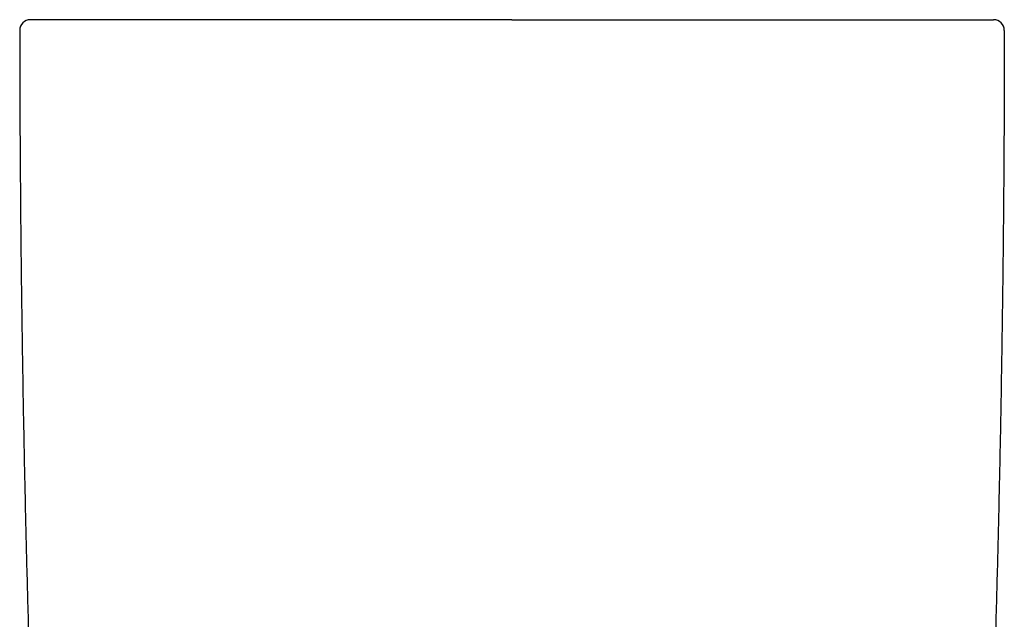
# Model space of a CAD drawing. Header units: millimetres. Extents: x 8 to 853, y 12 to 752.
# Tile 13 of 27: x 465 to 511, y 383 to 411. Entities that reach past the tile are written whole.
import ezdxf

# ---------------------------------------------------------------- set-up
doc = ezdxf.new("R2010")
doc.units = ezdxf.units.MM

msp = doc.modelspace()

# ---------------------------------------------------------------- linework, layer by layer
at = {"color": 7, "linetype": 'Continuous', "lineweight": 30}
for p, q in [((466.511, 410.859), (466.503, 410.859)), ((471.107, 410.859), (471.094, 410.859)), ((504.388, 410.859), (504.4, 410.859)), ((508.984, 410.859), (508.992, 410.859))]:
    msp.add_line(p, q, dxfattribs=at)
for centre, start, end in [((465.247, 410.359), 90, 180.0287), ((510.247, 410.359), 359.9713, 90)]:
    msp.add_arc(centre, 0.5, start, end, dxfattribs=at)
for points, knots in [([(466.503, 410.859), (466.449, 410.859), (466.34, 410.859), (466.191, 410.859), (466.053, 410.859), (465.926, 410.859), (465.827, 410.859), (465.751, 410.859), (465.694, 410.859), (465.64, 410.859), (465.59, 410.859), (465.544, 410.859), (465.503, 410.859), (465.457, 410.859), (465.407, 410.859), (465.358, 410.859), (465.317, 410.859), (465.286, 410.859), (465.264, 410.859), (465.25, 410.859), (465.248, 410.859), (465.247, 410.859)], [0, 0, 0, 0, 0.06057, 0.121685, 0.183374, 0.245669, 0.308598, 0.344205, 0.380024, 0.416063, 0.452324, 0.488813, 0.523211, 0.556882, 0.617636, 0.679212, 0.741627, 0.804897, 0.869039, 0.934069, 1, 1, 1, 1]), ([(471.094, 410.859), (470.978, 410.859), (470.746, 410.859), (470.41, 410.859), (470.084, 410.859), (469.767, 410.859), (469.505, 410.859), (469.294, 410.859), (469.129, 410.859), (468.967, 410.859), (468.808, 410.859), (468.653, 410.859), (468.5, 410.859), (468.315, 410.859), (468.1, 410.859), (467.861, 410.859), (467.633, 410.859), (467.416, 410.859), (467.212, 410.859), (467.019, 410.859), (466.838, 410.859), (466.668, 410.859), (466.563, 410.859), (466.511, 410.859)], [0, 0, 0, 0, 0.055067, 0.110258, 0.165614, 0.221176, 0.276984, 0.308429, 0.339972, 0.371618, 0.403376, 0.435252, 0.467253, 0.499385, 0.554995, 0.610645, 0.666367, 0.722195, 0.778161, 0.833295, 0.888626, 0.944184, 1, 1, 1, 1]), ([(487.747, 410.859), (487.575, 410.859), (487.23, 410.859), (486.712, 410.859), (486.194, 410.859), (485.676, 410.859), (485.234, 410.859), (484.867, 410.859), (484.576, 410.859), (484.285, 410.859), (483.993, 410.859), (483.702, 410.859), (483.41, 410.859), (483.049, 410.859), (482.618, 410.859), (482.12, 410.859), (481.623, 410.859), (481.127, 410.859), (480.635, 410.859), (480.148, 410.859), (479.665, 410.859), (479.183, 410.859), (478.701, 410.859), (478.222, 410.859), (477.746, 410.859), (477.278, 410.859), (476.816, 410.859), (476.427, 410.859), (476.109, 410.859), (475.858, 410.859), (475.61, 410.859), (475.363, 410.859), (475.119, 410.859), (474.877, 410.859), (474.571, 410.859), (474.203, 410.859), (473.778, 410.859), (473.363, 410.859), (472.958, 410.859), (472.565, 410.859), (472.184, 410.859), (471.815, 410.859), (471.455, 410.859), (471.223, 410.859), (471.107, 410.859)], [0, 0, 0, 0, 0.027742, 0.055519, 0.083348, 0.111246, 0.139231, 0.154981, 0.170767, 0.186591, 0.202456, 0.218365, 0.234322, 0.250329, 0.277857, 0.305468, 0.333176, 0.360995, 0.388938, 0.416516, 0.44424, 0.472122, 0.500175, 0.528544, 0.556794, 0.584938, 0.612988, 0.640957, 0.656623, 0.67227, 0.687899, 0.703514, 0.719116, 0.734708, 0.750292, 0.778842, 0.80721, 0.835411, 0.863459, 0.891371, 0.918666, 0.945859, 0.972965, 1, 1, 1, 1]), ([(487.747, 410.859), (487.92, 410.859), (488.265, 410.859), (488.782, 410.859), (489.3, 410.859), (489.818, 410.859), (490.261, 410.859), (490.627, 410.859), (490.919, 410.859), (491.21, 410.859), (491.501, 410.859), (491.793, 410.859), (492.084, 410.859), (492.446, 410.859), (492.876, 410.859), (493.375, 410.859), (493.872, 410.859), (494.368, 410.859), (494.859, 410.859), (495.347, 410.859), (495.83, 410.859), (496.312, 410.859), (496.794, 410.859), (497.273, 410.859), (497.748, 410.859), (498.217, 410.859), (498.679, 410.859), (499.067, 410.859), (499.386, 410.859), (499.636, 410.859), (499.885, 410.859), (500.131, 410.859), (500.375, 410.859), (500.617, 410.859), (500.924, 410.859), (501.292, 410.859), (501.716, 410.859), (502.131, 410.859), (502.536, 410.859), (502.929, 410.859), (503.31, 410.859), (503.679, 410.859), (504.039, 410.859), (504.272, 410.859), (504.388, 410.859)], [0, 0, 0, 0, 0.027742, 0.055519, 0.083348, 0.111246, 0.139231, 0.154981, 0.170767, 0.186591, 0.202456, 0.218365, 0.234322, 0.250329, 0.277857, 0.305468, 0.333176, 0.360995, 0.388938, 0.416516, 0.44424, 0.472122, 0.500175, 0.528544, 0.556794, 0.584938, 0.612988, 0.640957, 0.656623, 0.67227, 0.687899, 0.703514, 0.719116, 0.734708, 0.750292, 0.778842, 0.80721, 0.835411, 0.863459, 0.891371, 0.918666, 0.945859, 0.972965, 1, 1, 1, 1]), ([(504.4, 410.859), (504.516, 410.859), (504.749, 410.859), (505.084, 410.859), (505.411, 410.859), (505.728, 410.859), (505.989, 410.859), (506.201, 410.859), (506.366, 410.859), (506.527, 410.859), (506.686, 410.859), (506.842, 410.859), (506.994, 410.859), (507.18, 410.859), (507.395, 410.859), (507.634, 410.859), (507.862, 410.859), (508.078, 410.859), (508.283, 410.859), (508.476, 410.859), (508.656, 410.859), (508.827, 410.859), (508.931, 410.859), (508.984, 410.859)], [0, 0, 0, 0, 0.055067, 0.110258, 0.165614, 0.221176, 0.276984, 0.308429, 0.339972, 0.371618, 0.403376, 0.435252, 0.467253, 0.499385, 0.554995, 0.610645, 0.666367, 0.722195, 0.778161, 0.833295, 0.888626, 0.944184, 1, 1, 1, 1]), ([(508.992, 410.859), (509.046, 410.859), (509.155, 410.859), (509.303, 410.859), (509.442, 410.859), (509.569, 410.859), (509.668, 410.859), (509.744, 410.859), (509.801, 410.859), (509.854, 410.859), (509.905, 410.859), (509.95, 410.859), (509.991, 410.859), (510.038, 410.859), (510.088, 410.859), (510.137, 410.859), (510.177, 410.859), (510.209, 410.859), (510.231, 410.859), (510.245, 410.859), (510.246, 410.859), (510.247, 410.859)], [0, 0, 0, 0, 0.06057, 0.121685, 0.183374, 0.245669, 0.308598, 0.344205, 0.380024, 0.416063, 0.452324, 0.488813, 0.523211, 0.556882, 0.617636, 0.679212, 0.741627, 0.804897, 0.869039, 0.934069, 1, 1, 1, 1]), ([(464.747, 410.358), (464.749, 409.192), (464.753, 406.859), (464.774, 403.36), (464.806, 399.861), (464.85, 396.362), (464.907, 392.883), (464.975, 389.426), (465.055, 385.99), (465.145, 382.554), (465.216, 380.264), (465.251, 379.119)], [0, 0, 0, 0, 0.1119894, 0.223983, 0.3359802, 0.4479803, 0.5599826, 0.6699864, 0.779991, 0.8899957, 1, 1, 1, 1]), ([(510.747, 410.358), (510.745, 409.192), (510.742, 406.859), (510.721, 403.36), (510.689, 399.861), (510.644, 396.362), (510.588, 392.883), (510.52, 389.426), (510.44, 385.99), (510.349, 382.554), (510.279, 380.264), (510.243, 379.119)], [0, 0, 0, 0, 0.1119894, 0.223983, 0.3359802, 0.4479803, 0.5599826, 0.6699864, 0.779991, 0.8899957, 1, 1, 1, 1])]:
    msp.add_open_spline(points, degree=3, knots=knots, dxfattribs=at)

doc.saveas('drawing.dxf')
